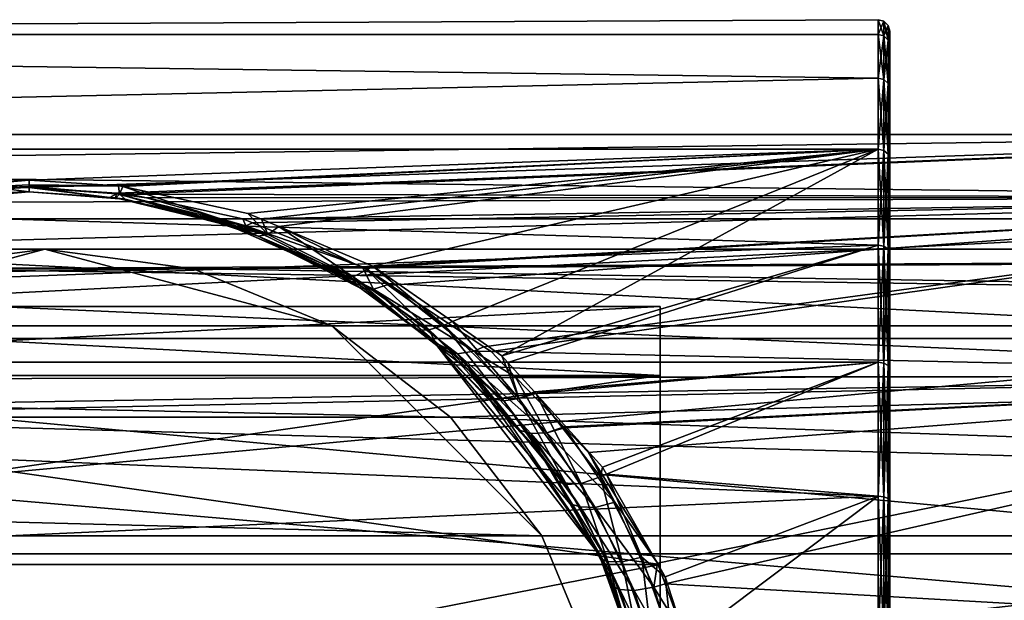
# Model space of a CAD drawing. Extents: x 0 to 200, y 18 to 95.
# Tile 182 of 256: x 108 to 125, y 51 to 61. Entities that reach past the tile are written whole.
import ezdxf

# ---------------------------------------------------------------- set-up
doc = ezdxf.new("R2010")
doc.units = 0

msp = doc.modelspace()

# ---------------------------------------------------------------- linework, layer by layer
for points in [[(66.999992, 60.969795, 273.671326), (122.799995, 61.227016, 271), (66.999992, 60.969795, 268.328674)], [(122.799995, 61.227016, 271), (122.799995, 60.969795, 268.328674), (66.999992, 60.969795, 268.328674)], [(122.799995, 60.969795, 273.671326), (122.799995, 61.227016, 271), (66.999992, 60.969795, 273.671326)], [(122.799995, 60.969795, 268.328674), (122.799995, 61.227016, 271), (122.899994, 60.943493, 268.333801)], [(122.799995, 61.227016, 271), (122.899994, 61.200222, 271), (122.899994, 60.943493, 268.333801)], [(122.899994, 61.200222, 271), (122.799995, 61.227016, 271), (122.799995, 60.969795, 273.671326)], [(122.899994, 61.200222, 271), (122.799995, 60.969795, 273.671326), (122.899994, 60.943493, 273.666229)], [(122.899994, 60.943493, 268.333801), (122.899994, 61.200222, 271), (122.973198, 60.871635, 268.347748)], [(122.899994, 61.200222, 271), (122.973198, 61.127014, 271), (122.973198, 60.871635, 268.347748)], [(122.973198, 61.127014, 271), (122.899994, 61.200222, 271), (122.899994, 60.943493, 273.666229)], [(122.973198, 61.127014, 271), (122.899994, 60.943493, 273.666229), (122.973198, 60.871635, 273.652252)], [(122.973198, 60.871635, 268.347748), (122.973198, 61.127014, 271), (122.999992, 60.773468, 268.366852)], [(122.973198, 61.127014, 271), (122.999992, 61.027016, 271), (122.999992, 60.773468, 268.366852)], [(122.999992, 61.027016, 271), (122.973198, 61.127014, 271), (122.973198, 60.871635, 273.652252)], [(66.999992, 60.969795, 268.328674), (122.799995, 60.207592, 265.755493), (66.999992, 58.968403, 263.375061)], [(122.799995, 60.207592, 276.244476), (66.999992, 60.969795, 273.671326), (66.999992, 58.968403, 278.624939)], [(66.999992, 60.969795, 268.328674), (122.799995, 60.969795, 268.328674), (122.799995, 60.207592, 265.755493)], [(122.799995, 60.969795, 273.671326), (66.999992, 60.969795, 273.671326), (122.799995, 60.207592, 276.244476)], [(122.799995, 60.207592, 265.755493), (122.799995, 60.969795, 268.328674), (122.899994, 60.182747, 265.765533)], [(122.799995, 60.969795, 268.328674), (122.899994, 60.943493, 268.333801), (122.899994, 60.182747, 265.765533)], [(122.899994, 60.943493, 273.666229), (122.799995, 60.969795, 273.671326), (122.799995, 60.207592, 276.244476)], [(122.899994, 60.943493, 273.666229), (122.799995, 60.207592, 276.244476), (122.899994, 60.182747, 276.234467)], [(122.899994, 60.182747, 265.765533), (122.899994, 60.943493, 268.333801), (122.973198, 60.114872, 265.792969)], [(122.899994, 60.943493, 268.333801), (122.973198, 60.871635, 268.347748), (122.973198, 60.114872, 265.792969)], [(122.973198, 60.871635, 273.652252), (122.899994, 60.943493, 273.666229), (122.899994, 60.182747, 276.234467)], [(122.999992, 61.027016, 271), (122.973198, 60.871635, 273.652252), (122.999992, 60.773468, 273.633148)], [(122.999992, 61.027016, 271), (122.999992, 60.773468, 273.633148), (122.999992, 60.773468, 268.366852)], [(122.973198, 60.871635, 273.652252), (122.899994, 60.182747, 276.234467), (122.973198, 60.114872, 276.207031)], [(122.973198, 60.114872, 265.792969), (122.973198, 60.871635, 268.347748), (122.999992, 60.022152, 265.830414)], [(122.973198, 60.871635, 268.347748), (122.999992, 60.773468, 268.366852), (122.999992, 60.022152, 265.830414)], [(122.999992, 60.773468, 273.633148), (122.973198, 60.871635, 273.652252), (122.973198, 60.114872, 276.207031)], [(122.999992, 60.773468, 273.633148), (122.973198, 60.114872, 276.207031), (122.999992, 60.022152, 276.169556)], [(122.999992, 60.773468, 268.366852), (122.999992, 60.022152, 276.169556), (122.999992, 60.022152, 265.830414)], [(122.999992, 60.773468, 268.366852), (122.999992, 60.773468, 273.633148), (122.999992, 60.022152, 276.169556)], [(122.799995, 60.207592, 265.755493), (122.799995, 58.968403, 263.375061), (66.999992, 58.968403, 263.375061)], [(122.799995, 58.968403, 278.624939), (122.799995, 60.207592, 276.244476), (66.999992, 58.968403, 278.624939)], [(122.799995, 58.968403, 263.375061), (122.799995, 60.207592, 265.755493), (122.899994, 58.94593, 263.389648)], [(122.799995, 60.207592, 265.755493), (122.899994, 60.182747, 265.765533), (122.899994, 58.94593, 263.389648)], [(122.899994, 60.182747, 276.234467), (122.799995, 60.207592, 276.244476), (122.799995, 58.968403, 278.624939)], [(122.899994, 60.182747, 276.234467), (122.799995, 58.968403, 278.624939), (122.899994, 58.94593, 278.610352)], [(122.899994, 58.94593, 263.389648), (122.899994, 60.182747, 265.765533), (122.973198, 58.884537, 263.429504)], [(122.899994, 60.182747, 265.765533), (122.973198, 60.114872, 265.792969), (122.973198, 58.884537, 263.429504)], [(122.973198, 60.114872, 276.207031), (122.899994, 60.182747, 276.234467), (122.899994, 58.94593, 278.610352)], [(122.973198, 60.114872, 276.207031), (122.899994, 58.94593, 278.610352), (122.973198, 58.884537, 278.570496)], [(122.973198, 58.884537, 263.429504), (122.973198, 60.114872, 265.792969), (122.999992, 58.800667, 263.483978)], [(122.973198, 60.114872, 265.792969), (122.999992, 60.022152, 265.830414), (122.999992, 58.800667, 263.483978)], [(122.999992, 60.022152, 276.169556), (122.973198, 60.114872, 276.207031), (122.973198, 58.884537, 278.570496)], [(122.999992, 60.022152, 276.169556), (122.973198, 58.884537, 278.570496), (122.999992, 58.800667, 278.516022)], [(122.999992, 60.022152, 265.830414), (122.999992, 33.680561, 273.633148), (122.999992, 33.427013, 271)], [(122.999992, 33.680561, 268.366852), (122.999992, 60.022152, 265.830414), (122.999992, 33.427013, 271)], [(122.999992, 34.431877, 265.830414), (122.999992, 60.022152, 265.830414), (122.999992, 33.680561, 268.366852)], [(122.999992, 60.022152, 265.830414), (122.999992, 34.431877, 276.169556), (122.999992, 33.680561, 273.633148)], [(122.999992, 35.653362, 263.483978), (122.999992, 60.022152, 265.830414), (122.999992, 34.431877, 265.830414)], [(122.999992, 60.022152, 265.830414), (122.999992, 35.653362, 278.516022), (122.999992, 34.431877, 276.169556)], [(122.999992, 37.300125, 261.413727), (122.999992, 60.022152, 265.830414), (122.999992, 35.653362, 263.483978)], [(122.999992, 60.022152, 265.830414), (122.999992, 37.300125, 280.586273), (122.999992, 35.653362, 278.516022)], [(122.999992, 39.311661, 259.695709), (122.999992, 60.022152, 265.830414), (122.999992, 37.300125, 261.413727)], [(122.999992, 60.022152, 265.830414), (122.999992, 39.311661, 282.304291), (122.999992, 37.300125, 280.586273)], [(122.999992, 41.614052, 258.393066), (122.999992, 60.022152, 265.830414), (122.999992, 39.311661, 259.695709)], [(122.999992, 60.022152, 265.830414), (122.999992, 41.614052, 283.606934), (122.999992, 39.311661, 282.304291)], [(122.999992, 58.800667, 263.483978), (122.999992, 60.022152, 265.830414), (122.999992, 41.614052, 258.393066)], [(122.999992, 60.022152, 265.830414), (122.999992, 44.122692, 284.44632), (122.999992, 41.614052, 283.606934)], [(122.999992, 60.022152, 265.830414), (122.999992, 47.227016, 284.800018), (122.999992, 44.122692, 284.44632)], [(122.999992, 60.022152, 265.830414), (122.999992, 50.331341, 284.44632), (122.999992, 47.227016, 284.800018)], [(122.999992, 60.022152, 265.830414), (122.999992, 52.839981, 283.606934), (122.999992, 50.331341, 284.44632)], [(122.999992, 60.022152, 265.830414), (122.999992, 55.142368, 282.304291), (122.999992, 52.839981, 283.606934)], [(122.999992, 60.022152, 265.830414), (122.999992, 57.153904, 280.586273), (122.999992, 55.142368, 282.304291)], [(122.999992, 60.022152, 265.830414), (122.999992, 58.800667, 278.516022), (122.999992, 57.153904, 280.586273)], [(122.999992, 60.022152, 265.830414), (122.999992, 60.022152, 276.169556), (122.999992, 58.800667, 278.516022)], [(91.199997, 58.639694, 42.291798), (135, 59.227016, 46), (135, 58.124733, 40.976082)], [(107.999992, 58.304005, 50.61541), (91.199997, 59.227016, 46), (107.674332, 58.299755, 50.625416)], [(135, 59.227016, 46), (91.199997, 59.227016, 46), (107.999992, 58.304005, 50.61541)], [(91.199997, 59.227016, 46), (135, 59.227016, 46), (91.199997, 58.639694, 42.291798)], [(135, 59.227016, 46), (107.999992, 58.304005, 50.61541), (109.53643, 58.200127, 50.856091)], [(135, 59.227016, 46), (109.53643, 58.200127, 50.856091), (109.746521, 58.185925, 50.889004)], [(135, 59.227016, 46), (109.746521, 58.185925, 50.889004), (135, 58.124733, 51.023918)], [(122.799995, 57.297775, 280.72522), (66.999992, 58.968403, 278.624939), (66.999992, 55.257084, 282.468109)], [(122.799995, 58.968403, 278.624939), (66.999992, 58.968403, 278.624939), (122.799995, 57.297775, 280.72522)], [(66.999992, 58.968403, 263.375061), (107.999992, 58.427071, 262.599945), (105.843964, 58.244606, 262.362122)], [(66.999992, 58.968403, 263.375061), (122.799995, 58.968403, 263.375061), (107.999992, 58.427071, 262.599945)], [(107.999992, 58.427071, 262.599945), (122.799995, 58.968403, 263.375061), (109.561218, 58.332062, 262.474854)], [(109.561218, 58.332062, 262.474854), (122.799995, 58.968403, 263.375061), (109.635513, 58.316048, 262.455139)], [(109.635513, 58.316048, 262.455139), (122.799995, 58.968403, 263.375061), (111.813507, 57.846577, 261.877228)], [(111.813507, 57.846577, 261.877228), (122.799995, 58.968403, 263.375061), (112.051071, 57.746796, 261.771667)], [(112.051071, 57.746796, 261.771667), (122.799995, 58.968403, 263.375061), (112.351295, 57.620693, 261.638275)], [(112.351295, 57.620693, 261.638275), (122.799995, 58.968403, 263.375061), (113.990532, 56.932175, 260.909912)], [(113.990532, 56.932175, 260.909912), (122.799995, 58.968403, 263.375061), (115.381706, 55.965523, 260.106812)], [(115.381706, 55.965523, 260.106812), (122.799995, 58.968403, 263.375061), (116.242126, 55.367668, 259.610107)], [(122.799995, 58.968403, 263.375061), (122.799995, 57.297775, 261.27478), (116.242126, 55.367668, 259.610107)], [(122.799995, 57.297775, 261.27478), (122.799995, 58.968403, 263.375061), (122.899994, 57.2785, 261.293396)], [(122.799995, 58.968403, 263.375061), (122.899994, 58.94593, 263.389648), (122.899994, 57.2785, 261.293396)], [(122.899994, 58.94593, 278.610352), (122.799995, 58.968403, 278.624939), (122.799995, 57.297775, 280.72522)], [(122.899994, 58.94593, 278.610352), (122.799995, 57.297775, 280.72522), (122.899994, 57.2785, 280.706604)], [(122.899994, 57.2785, 261.293396), (122.899994, 58.94593, 263.389648), (122.973198, 57.225838, 261.344238)], [(122.899994, 58.94593, 263.389648), (122.973198, 58.884537, 263.429504), (122.973198, 57.225838, 261.344238)], [(122.973198, 58.884537, 278.570496), (122.899994, 58.94593, 278.610352), (122.899994, 57.2785, 280.706604)], [(122.973198, 58.884537, 278.570496), (122.899994, 57.2785, 280.706604), (122.973198, 57.225838, 280.655762)], [(122.973198, 57.225838, 261.344238), (122.973198, 58.884537, 263.429504), (122.999992, 57.153904, 261.413727)], [(122.973198, 58.884537, 263.429504), (122.999992, 58.800667, 263.483978), (122.999992, 57.153904, 261.413727)], [(122.999992, 58.800667, 278.516022), (122.973198, 58.884537, 278.570496), (122.973198, 57.225838, 280.655762)], [(122.999992, 58.800667, 278.516022), (122.973198, 57.225838, 280.655762), (122.999992, 57.153904, 280.586273)], [(122.999992, 57.153904, 261.413727), (122.999992, 58.800667, 263.483978), (122.999992, 41.614052, 258.393066)], [(91.199997, 58.639694, 42.291798), (135, 58.124733, 40.976082), (91.199997, 58.001339, 41.038956)], [(107.999992, 58.427071, 262.599945), (107.999985, 58.346786, 262.474487), (105.843964, 58.244606, 262.362122)], [(107.999985, 58.346786, 262.474487), (107.999992, 58.427071, 262.599945), (109.561218, 58.332062, 262.474854)], [(105.843964, 58.244606, 262.362122), (107.999985, 58.317329, 262.357819), (105.691353, 58.052319, 262.035767)], [(107.999985, 58.317329, 262.357819), (107.999992, 58.226971, 262), (105.691353, 58.052319, 262.035767)], [(107.999992, 58.226971, 262), (106.101982, 58.062, 261.765015), (105.691353, 58.052319, 262.035767)], [(107.999985, 58.346786, 262.474487), (107.999985, 58.317329, 262.357819), (105.843964, 58.244606, 262.362122)], [(107.999992, 58.226971, 262), (106.789673, 58.160225, 51.261845), (106.101982, 58.062, 261.765015)], [(107.999992, 58.226971, 262), (107.591011, 58.213669, 51.034412), (106.789673, 58.160225, 51.261845)], [(107.999992, 58.299553, 50.637638), (107.674332, 58.299755, 50.625416), (107.55481, 58.286476, 50.658188)], [(107.999992, 58.299553, 50.637638), (107.55481, 58.286476, 50.658188), (107.999992, 58.226971, 51)], [(107.999992, 58.226971, 51), (107.55481, 58.286476, 50.658188), (107.591011, 58.213669, 51.034412)], [(107.999992, 58.226971, 262), (107.999992, 58.226971, 51), (107.591011, 58.213669, 51.034412)], [(107.999992, 58.304005, 50.61541), (107.674332, 58.299755, 50.625416), (107.999992, 58.299553, 50.637638)], [(107.999985, 58.346786, 262.474487), (109.561218, 58.332062, 262.474854), (107.999985, 58.317329, 262.357819)], [(107.999985, 58.317329, 262.357819), (109.561218, 58.332062, 262.474854), (109.574547, 58.183125, 262.210114)], [(107.999985, 58.317329, 262.357819), (109.574547, 58.183125, 262.210114), (109.499603, 58.112057, 261.835602)], [(107.999992, 58.226971, 262), (107.999985, 58.317329, 262.357819), (109.499603, 58.112057, 261.835602)], [(107.999992, 58.304005, 50.61541), (107.999992, 58.299553, 50.637638), (109.53643, 58.200127, 50.856091)], [(107.999992, 58.299553, 50.637638), (107.999992, 58.226971, 51), (109.409843, 58.130035, 51.245926)], [(109.522293, 58.190731, 50.883038), (107.999992, 58.299553, 50.637638), (109.409843, 58.130035, 51.245926)], [(109.53643, 58.200127, 50.856091), (107.999992, 58.299553, 50.637638), (109.522293, 58.190731, 50.883038)], [(109.409843, 58.130035, 51.245926), (107.999992, 58.226971, 262), (109.499603, 58.112057, 261.835602)], [(107.999992, 58.226971, 51), (107.999992, 58.226971, 262), (109.409843, 58.130035, 51.245926)], [(109.522293, 58.190731, 50.883038), (109.409843, 58.130035, 51.245926), (109.5056, 58.123455, 51.26263)], [(109.499603, 58.112057, 261.835602), (109.574547, 58.183125, 262.210114), (109.676674, 58.098488, 261.816223)], [(109.522293, 58.190731, 50.883038), (109.5056, 58.123455, 51.26263), (111.777115, 57.632725, 52.031296)], [(109.53643, 58.200127, 50.856091), (109.522293, 58.190731, 50.883038), (109.746521, 58.185925, 50.889004)], [(110.04966, 58.120186, 51.021709), (109.522293, 58.190731, 50.883038), (111.777115, 57.632725, 52.031296)], [(109.746521, 58.185925, 50.889004), (109.522293, 58.190731, 50.883038), (110.04966, 58.120186, 51.021709)], [(109.561218, 58.332062, 262.474854), (109.635513, 58.316048, 262.455139), (109.574547, 58.183125, 262.210114)], [(109.574547, 58.183125, 262.210114), (109.635513, 58.316048, 262.455139), (112.163857, 57.483486, 261.329712)], [(110.973518, 57.765659, 261.376007), (109.574547, 58.183125, 262.210114), (112.163857, 57.483486, 261.329712)], [(109.676674, 58.098488, 261.816223), (109.574547, 58.183125, 262.210114), (110.973518, 57.765659, 261.376007)], [(109.635513, 58.316048, 262.455139), (111.813507, 57.846577, 261.877228), (112.163857, 57.483486, 261.329712)], [(135, 58.124733, 51.023918), (109.746521, 58.185925, 50.889004), (110.04966, 58.120186, 51.021709)], [(91.199997, 56.935223, 38.946575), (135, 58.124733, 40.976082), (135, 55.020393, 36.87513)], [(91.199997, 58.001339, 41.038956), (135, 58.124733, 40.976082), (91.199997, 56.935223, 38.946575)], [(109.409843, 58.130035, 51.245926), (109.499603, 58.112057, 261.835602), (109.676674, 58.098488, 261.816223)], [(109.5056, 58.123455, 51.26263), (109.409843, 58.130035, 51.245926), (109.676674, 58.098488, 261.816223)], [(109.5056, 58.123455, 51.26263), (110.981079, 57.792336, 52.000652), (111.777115, 57.632725, 52.031296)], [(109.5056, 58.123455, 51.26263), (109.676674, 58.098488, 261.816223), (110.973518, 57.765659, 261.376007)], [(110.981079, 57.792336, 52.000652), (109.5056, 58.123455, 51.26263), (110.973518, 57.765659, 261.376007)], [(135, 58.124733, 51.023918), (110.04966, 58.120186, 51.021709), (111.725029, 57.756882, 51.755165)], [(111.725029, 57.756882, 51.755165), (110.04966, 58.120186, 51.021709), (111.777115, 57.632725, 52.031296)], [(135, 58.124733, 51.023918), (111.725029, 57.756882, 51.755165), (111.89756, 57.687206, 51.864651)], [(135, 58.124733, 51.023918), (111.89756, 57.687206, 51.864651), (113.804962, 56.916939, 53.075073)], [(135, 58.124733, 51.023918), (113.804962, 56.916939, 53.075073), (113.846367, 56.900219, 53.101349)], [(135, 58.124733, 51.023918), (113.846367, 56.900219, 53.101349), (114.297981, 56.601299, 53.438663)], [(135, 58.124733, 51.023918), (114.297981, 56.601299, 53.438663), (115.928169, 55.522312, 54.656258)], [(135, 58.124733, 51.023918), (115.928169, 55.522312, 54.656258), (116.052238, 55.440189, 54.748928)], [(135, 58.124733, 51.023918), (116.052238, 55.440189, 54.748928), (135, 55.020393, 55.12487)], [(111.813507, 57.846577, 261.877228), (112.051071, 57.746796, 261.771667), (112.163857, 57.483486, 261.329712)], [(133, 55.670795, 39.266312), (92.199997, 57.756237, 43.596775), (92.199997, 55.670795, 39.266312)], [(133, 57.756237, 43.596775), (92.199997, 57.756237, 43.596775), (133, 55.670795, 39.266312)], [(133, 57.756237, 48.403225), (133, 55.670795, 52.733688), (92.199997, 55.670795, 52.733688)], [(92.199997, 57.756237, 48.403225), (133, 57.756237, 48.403225), (92.199997, 55.670795, 52.733688)], [(133, 57.756237, 43.596775), (92.199997, 57.756237, 48.403225), (92.199997, 57.756237, 43.596775)], [(133, 57.756237, 48.403225), (92.199997, 57.756237, 48.403225), (133, 57.756237, 43.596775)], [(110.981079, 57.792336, 52.000652), (110.973518, 57.765659, 261.376007), (111.766907, 57.562038, 261.106689)], [(111.766907, 57.562038, 261.106689), (110.973518, 57.765659, 261.376007), (112.163857, 57.483486, 261.329712)], [(111.29538, 57.721802, 52.157864), (110.981079, 57.792336, 52.000652), (111.996094, 57.450909, 260.981964)], [(110.981079, 57.792336, 52.000652), (111.766907, 57.562038, 261.106689), (111.996094, 57.450909, 260.981964)], [(110.981079, 57.792336, 52.000652), (111.29538, 57.721802, 52.157864), (111.777115, 57.632725, 52.031296)], [(111.562996, 57.605293, 52.357716), (111.29538, 57.721802, 52.157864), (111.996094, 57.450909, 260.981964)], [(111.777115, 57.632725, 52.031296), (111.29538, 57.721802, 52.157864), (111.562996, 57.605293, 52.357716)], [(111.89756, 57.687206, 51.864651), (111.725029, 57.756882, 51.755165), (111.777115, 57.632725, 52.031296)], [(111.89756, 57.687206, 51.864651), (111.777115, 57.632725, 52.031296), (113.804962, 56.916939, 53.075073)], [(112.051071, 57.746796, 261.771667), (112.351295, 57.620693, 261.638275), (112.163857, 57.483486, 261.329712)], [(111.777115, 57.632725, 52.031296), (111.562996, 57.605293, 52.357716), (114.00354, 56.528042, 53.758408)], [(111.562996, 57.605293, 52.357716), (113.436882, 56.789478, 53.757118), (114.00354, 56.528042, 53.758408)], [(111.562996, 57.605293, 52.357716), (111.996094, 57.450909, 260.981964), (113.436882, 56.789478, 53.757118)], [(111.766907, 57.562038, 261.106689), (112.163857, 57.483486, 261.329712), (111.996094, 57.450909, 260.981964)], [(113.804962, 56.916939, 53.075073), (111.777115, 57.632725, 52.031296), (114.00354, 56.528042, 53.758408)], [(112.163857, 57.483486, 261.329712), (112.351295, 57.620693, 261.638275), (113.649376, 56.746529, 260.524048)], [(112.351295, 57.620693, 261.638275), (113.889977, 56.867146, 260.83371), (113.649376, 56.746529, 260.524048)], [(112.351295, 57.620693, 261.638275), (113.990532, 56.932175, 260.909912), (113.889977, 56.867146, 260.83371)], [(111.996094, 57.450909, 260.981964), (112.163857, 57.483486, 261.329712), (113.649376, 56.746529, 260.524048)], [(113.436882, 56.789478, 53.757118), (111.996094, 57.450909, 260.981964), (113.776459, 56.544708, 54.057476)], [(111.996094, 57.450909, 260.981964), (113.460709, 56.740742, 260.184845), (113.776459, 56.544708, 54.057476)], [(111.996094, 57.450909, 260.981964), (113.649376, 56.746529, 260.524048), (113.460709, 56.740742, 260.184845)], [(110.863342, 56.886276, 275.501373), (44.499992, 57.227016, 272.913177), (41.911797, 56.886276, 275.501373)], [(44.499992, 57.227016, 272.913177), (108.275154, 57.227016, 272.913177), (47.088192, 56.886276, 270.324982)], [(108.275154, 57.227016, 272.913177), (44.499992, 57.227016, 272.913177), (110.863342, 56.886276, 275.501373)], [(108.275154, 57.227016, 272.913177), (105.686966, 56.886276, 270.324982), (47.088192, 56.886276, 270.324982)], [(122.799995, 55.257084, 282.468109), (122.799995, 57.297775, 280.72522), (66.999992, 55.257084, 282.468109)], [(108.275154, 57.227016, 46), (105.686966, 56.886276, 43.411808), (103.275146, 55.887272, 267.913177)], [(105.686966, 56.886276, 270.324982), (108.275154, 57.227016, 46), (103.275146, 55.887272, 267.913177)], [(105.686966, 56.886276, 43.411808), (174.799988, 57.227016, 46), (174.799988, 55.887272, 41)], [(108.275154, 57.227016, 46), (174.799988, 57.227016, 46), (105.686966, 56.886276, 43.411808)], [(108.275154, 57.227016, 272.913177), (108.275154, 57.227016, 46), (105.686966, 56.886276, 270.324982)], [(110.863342, 56.886276, 48.588192), (108.275154, 57.227016, 272.913177), (113.275154, 55.887272, 51)], [(108.275154, 57.227016, 272.913177), (110.863342, 56.886276, 275.501373), (113.275154, 55.887272, 51)], [(174.799988, 57.227016, 46), (108.275154, 57.227016, 46), (110.863342, 56.886276, 48.588192)], [(108.275154, 57.227016, 46), (108.275154, 57.227016, 272.913177), (110.863342, 56.886276, 48.588192)], [(174.799988, 57.227016, 46), (110.863342, 56.886276, 48.588192), (174.799988, 55.887272, 51)], [(116.242126, 55.367668, 259.610107), (122.799995, 57.297775, 261.27478), (116.346786, 55.25172, 259.540649)], [(122.799995, 57.297775, 261.27478), (122.799995, 55.257084, 259.53186), (116.346786, 55.25172, 259.540649)], [(122.799995, 55.257084, 259.53186), (122.799995, 57.297775, 261.27478), (122.899994, 55.241714, 259.553802)], [(122.799995, 57.297775, 261.27478), (122.899994, 57.2785, 261.293396), (122.899994, 55.241714, 259.553802)], [(122.899994, 57.2785, 280.706604), (122.799995, 57.297775, 280.72522), (122.799995, 55.257084, 282.468109)], [(122.899994, 57.2785, 280.706604), (122.799995, 55.257084, 282.468109), (122.899994, 55.241714, 282.446198)], [(122.899994, 55.241714, 259.553802), (122.899994, 57.2785, 261.293396), (122.973198, 55.199726, 259.6138)], [(122.899994, 57.2785, 261.293396), (122.973198, 57.225838, 261.344238), (122.973198, 55.199726, 259.6138)], [(122.973198, 57.225838, 280.655762), (122.899994, 57.2785, 280.706604), (122.899994, 55.241714, 282.446198)], [(122.973198, 57.225838, 280.655762), (122.899994, 55.241714, 282.446198), (122.973198, 55.199726, 282.3862)], [(122.973198, 55.199726, 259.6138), (122.973198, 57.225838, 261.344238), (122.999992, 55.142368, 259.695709)], [(122.973198, 57.225838, 261.344238), (122.999992, 57.153904, 261.413727), (122.999992, 55.142368, 259.695709)], [(122.999992, 57.153904, 280.586273), (122.973198, 57.225838, 280.655762), (122.973198, 55.199726, 282.3862)], [(122.999992, 57.153904, 280.586273), (122.973198, 55.199726, 282.3862), (122.999992, 55.142368, 282.304291)], [(122.999992, 55.142368, 259.695709), (122.999992, 57.153904, 261.413727), (122.999992, 41.614052, 258.393066)], [(113.275154, 55.887272, 277.913177), (110.863342, 56.886276, 275.501373), (39.5, 55.887272, 277.913177)], [(110.863342, 56.886276, 275.501373), (41.911797, 56.886276, 275.501373), (39.5, 55.887272, 277.913177)], [(91.199997, 56.935223, 38.946575), (135, 55.020393, 36.87513), (91.199997, 54.942081, 36.953438)], [(105.686966, 56.886276, 43.411808), (174.799988, 55.887272, 41), (103.275146, 55.887272, 41)], [(174.799988, 55.887272, 51), (110.863342, 56.886276, 48.588192), (113.275154, 55.887272, 51)], [(110.863342, 56.886276, 275.501373), (113.275154, 55.887272, 277.913177), (113.275154, 55.887272, 51)], [(113.649376, 56.746529, 260.524048), (113.889977, 56.867146, 260.83371), (114.976593, 55.821487, 259.657654)], [(114.283707, 56.618404, 53.472641), (113.804962, 56.916939, 53.075073), (114.00354, 56.528042, 53.758408)], [(113.846367, 56.900219, 53.101349), (113.804962, 56.916939, 53.075073), (114.283707, 56.618404, 53.472641)], [(113.846367, 56.900219, 53.101349), (114.283707, 56.618404, 53.472641), (114.297981, 56.601299, 53.438663)], [(113.889977, 56.867146, 260.83371), (113.990532, 56.932175, 260.909912), (115.236115, 55.90276, 259.964844)], [(113.889977, 56.867146, 260.83371), (115.236115, 55.90276, 259.964844), (114.976593, 55.821487, 259.657654)], [(113.990532, 56.932175, 260.909912), (115.381706, 55.965523, 260.106812), (115.236115, 55.90276, 259.964844)], [(113.436882, 56.789478, 53.757118), (113.776459, 56.544708, 54.057476), (114.00354, 56.528042, 53.758408)], [(113.460709, 56.740742, 260.184845), (113.649376, 56.746529, 260.524048), (113.781212, 56.585335, 260.010406)], [(113.460709, 56.740742, 260.184845), (113.781212, 56.585335, 260.010406), (113.776459, 56.544708, 54.057476)], [(113.649376, 56.746529, 260.524048), (114.976593, 55.821487, 259.657654), (114.766342, 55.816494, 259.332825)], [(113.781212, 56.585335, 260.010406), (113.649376, 56.746529, 260.524048), (114.766342, 55.816494, 259.332825)], [(113.776459, 56.544708, 54.057476), (113.781212, 56.585335, 260.010406), (114.766342, 55.816494, 259.332825)], [(113.776459, 56.544708, 54.057476), (114.766342, 55.816494, 259.332825), (115.12838, 55.570248, 55.253258)], [(114.00354, 56.528042, 53.758408), (113.776459, 56.544708, 54.057476), (115.12838, 55.570248, 55.253258)], [(114.283707, 56.618404, 53.472641), (114.00354, 56.528042, 53.758408), (115.752388, 55.447334, 54.782566)], [(114.00354, 56.528042, 53.758408), (115.12838, 55.570248, 55.253258), (115.465927, 55.400696, 55.072544)], [(115.752388, 55.447334, 54.782566), (114.00354, 56.528042, 53.758408), (115.465927, 55.400696, 55.072544)], [(114.297981, 56.601299, 53.438663), (114.283707, 56.618404, 53.472641), (115.752388, 55.447334, 54.782566)], [(115.928169, 55.522312, 54.656258), (114.297981, 56.601299, 53.438663), (115.752388, 55.447334, 54.782566)], [(118.999992, 55.021244, 266.5), (95.999992, 56.227016, 271), (95.999992, 55.021244, 266.5)], [(118.999992, 56.227016, 271), (95.999992, 56.227016, 271), (118.999992, 55.021244, 266.5)], [(118.999992, 56.227016, 271), (118.999992, 55.021244, 275.5), (95.999992, 55.021244, 275.5)], [(95.999992, 56.227016, 271), (118.999992, 56.227016, 271), (95.999992, 55.021244, 275.5)], [(118.999992, 56.227016, 271), (118.999992, 51.727016, 263.20578), (118.999992, 47.227016, 262)], [(118.999992, 55.021244, 275.5), (118.999992, 56.227016, 271), (118.999992, 47.227016, 262)], [(118.999992, 56.227016, 271), (118.999992, 55.021244, 266.5), (118.999992, 51.727016, 263.20578)], [(115.236115, 55.90276, 259.964844), (115.381706, 55.965523, 260.106812), (116.537399, 54.62524, 259.013306)], [(115.381706, 55.965523, 260.106812), (116.242126, 55.367668, 259.610107), (116.537399, 54.62524, 259.013306)], [(115.346222, 54.298084, 279.984253), (39.5, 55.887272, 277.913177), (37.428932, 54.298084, 279.984253)], [(113.275154, 55.887272, 277.913177), (39.5, 55.887272, 277.913177), (115.346222, 54.298084, 279.984253)], [(101.204079, 54.298084, 38.928932), (174.799988, 55.887272, 41), (174.799988, 52.227016, 37.339745)], [(103.275146, 55.887272, 41), (174.799988, 55.887272, 41), (101.204079, 54.298084, 38.928932)], [(115.346222, 54.298084, 53.071068), (113.275154, 55.887272, 277.913177), (116.93541, 52.227016, 54.660255)], [(113.275154, 55.887272, 277.913177), (115.346222, 54.298084, 279.984253), (116.93541, 52.227016, 54.660255)], [(174.799988, 55.887272, 51), (113.275154, 55.887272, 51), (115.346222, 54.298084, 53.071068)], [(113.275154, 55.887272, 51), (113.275154, 55.887272, 277.913177), (115.346222, 54.298084, 53.071068)], [(114.766342, 55.816494, 259.332825), (114.976593, 55.821487, 259.657654), (115.110146, 55.548176, 259.096375)], [(115.12838, 55.570248, 55.253258), (114.766342, 55.816494, 259.332825), (115.110146, 55.548176, 259.096375)], [(114.976593, 55.821487, 259.657654), (115.236115, 55.90276, 259.964844), (116.272629, 54.582203, 258.702881)], [(115.67337, 55.108612, 258.708954), (114.976593, 55.821487, 259.657654), (116.272629, 54.582203, 258.702881)], [(115.110146, 55.548176, 259.096375), (114.976593, 55.821487, 259.657654), (115.67337, 55.108612, 258.708954)], [(115.236115, 55.90276, 259.964844), (116.537399, 54.62524, 259.013306), (116.272629, 54.582203, 258.702881)], [(174.799988, 55.887272, 51), (115.346222, 54.298084, 53.071068), (174.799988, 52.227016, 54.660255)], [(133, 51.91296, 36.269535), (92.199997, 55.670795, 39.266312), (92.199997, 51.91296, 36.269535)], [(133, 55.670795, 39.266312), (92.199997, 55.670795, 39.266312), (133, 51.91296, 36.269535)], [(133, 55.670795, 52.733688), (133, 51.91296, 55.730465), (92.199997, 51.91296, 55.730465)], [(92.199997, 55.670795, 52.733688), (133, 55.670795, 52.733688), (92.199997, 51.91296, 55.730465)], [(115.12838, 55.570248, 55.253258), (115.110146, 55.548176, 259.096375), (115.352776, 55.408512, 55.451729)], [(115.110146, 55.548176, 259.096375), (115.67337, 55.108612, 258.708954), (117.989441, 51.832466, 57.98978)], [(117.430435, 52.788124, 57.441193), (115.110146, 55.548176, 259.096375), (117.989441, 51.832466, 57.98978)], [(116.909935, 53.677826, 56.930401), (115.110146, 55.548176, 259.096375), (117.430435, 52.788124, 57.441193)], [(116.559601, 54.0672, 56.597725), (115.110146, 55.548176, 259.096375), (116.909935, 53.677826, 56.930401)], [(115.352776, 55.408512, 55.451729), (115.110146, 55.548176, 259.096375), (116.559601, 54.0672, 56.597725)], [(115.12838, 55.570248, 55.253258), (115.352776, 55.408512, 55.451729), (115.465927, 55.400696, 55.072544)], [(115.752388, 55.447334, 54.782566), (115.465927, 55.400696, 55.072544), (117.026512, 54.021721, 55.996838)], [(115.928169, 55.522312, 54.656258), (115.752388, 55.447334, 54.782566), (116.052238, 55.440189, 54.748928)], [(116.481384, 54.996181, 55.09409), (115.752388, 55.447334, 54.782566), (117.026512, 54.021721, 55.996838)], [(116.052238, 55.440189, 54.748928), (115.752388, 55.447334, 54.782566), (116.481384, 54.996181, 55.09409)], [(135, 55.020393, 55.12487), (116.052238, 55.440189, 54.748928), (116.481384, 54.996181, 55.09409)], [(115.465927, 55.400696, 55.072544), (115.352776, 55.408512, 55.451729), (116.559601, 54.0672, 56.597725)], [(115.465927, 55.400696, 55.072544), (116.559601, 54.0672, 56.597725), (116.74765, 54.010845, 56.297569)], [(117.026512, 54.021721, 55.996838), (115.465927, 55.400696, 55.072544), (116.74765, 54.010845, 56.297569)], [(116.242126, 55.367668, 259.610107), (116.346786, 55.25172, 259.540649), (116.537399, 54.62524, 259.013306)], [(122.799995, 52.921329, 283.789642), (66.999992, 55.257084, 282.468109), (66.999992, 50.376331, 284.641174)], [(122.799995, 55.257084, 282.468109), (66.999992, 55.257084, 282.468109), (122.799995, 52.921329, 283.789642)], [(115.67337, 55.108612, 258.708954), (116.086449, 54.616077, 258.388), (117.989441, 51.832466, 57.98978)], [(116.086449, 54.616077, 258.388), (115.67337, 55.108612, 258.708954), (116.272629, 54.582203, 258.702881)], [(116.346786, 55.25172, 259.540649), (122.799995, 55.257084, 259.53186), (116.811584, 54.736813, 259.232208)], [(116.346786, 55.25172, 259.540649), (116.811584, 54.736813, 259.232208), (116.537399, 54.62524, 259.013306)], [(116.811584, 54.736813, 259.232208), (122.799995, 55.257084, 259.53186), (116.835167, 54.710682, 259.216553)], [(116.835167, 54.710682, 259.216553), (122.799995, 55.257084, 259.53186), (117.992943, 53.428055, 258.448212)], [(117.992943, 53.428055, 258.448212), (122.799995, 55.257084, 259.53186), (118.063919, 53.303844, 258.397888)], [(118.063919, 53.303844, 258.397888), (122.799995, 55.257084, 259.53186), (122.799995, 52.921329, 258.210358)], [(122.799995, 52.921329, 258.210358), (122.799995, 55.257084, 259.53186), (122.899994, 52.910431, 258.234833)], [(122.799995, 55.257084, 259.53186), (122.899994, 55.241714, 259.553802), (122.899994, 52.910431, 258.234833)], [(122.899994, 55.241714, 282.446198), (122.799995, 55.257084, 282.468109), (122.799995, 52.921329, 283.789642)], [(122.899994, 55.241714, 282.446198), (122.799995, 52.921329, 283.789642), (122.899994, 52.910431, 283.765167)], [(122.899994, 52.910431, 258.234833), (122.899994, 55.241714, 259.553802), (122.973198, 52.880653, 258.301727)], [(122.899994, 55.241714, 259.553802), (122.973198, 55.199726, 259.6138), (122.973198, 52.880653, 258.301727)], [(122.973198, 55.199726, 282.3862), (122.899994, 55.241714, 282.446198), (122.899994, 52.910431, 283.765167)], [(122.973198, 55.199726, 282.3862), (122.899994, 52.910431, 283.765167), (122.973198, 52.880653, 283.698273)], [(122.973198, 52.880653, 258.301727), (122.973198, 55.199726, 259.6138), (122.999992, 52.839981, 258.393066)], [(122.973198, 55.199726, 259.6138), (122.999992, 55.142368, 259.695709), (122.999992, 52.839981, 258.393066)], [(122.999992, 55.142368, 282.304291), (122.973198, 55.199726, 282.3862), (122.973198, 52.880653, 283.698273)], [(122.999992, 55.142368, 282.304291), (122.973198, 52.880653, 283.698273), (122.999992, 52.839981, 283.606934)], [(122.999992, 52.839981, 258.393066), (122.999992, 55.142368, 259.695709), (122.999992, 41.614052, 258.393066)], [(91.199997, 54.280437, 36.291798), (135, 55.020393, 36.87513), (135, 50.484303, 34.450539)], [(91.199997, 54.942081, 36.953438), (135, 55.020393, 36.87513), (91.199997, 54.280437, 36.291798)], [(118.999992, 51.727016, 263.20578), (95.999992, 55.021244, 266.5), (95.999992, 51.727016, 263.20578)], [(118.999992, 55.021244, 266.5), (95.999992, 55.021244, 266.5), (118.999992, 51.727016, 263.20578)], [(118.999992, 55.021244, 275.5), (118.999992, 51.727016, 278.79422), (95.999992, 51.727016, 278.79422)], [(95.999992, 55.021244, 275.5), (118.999992, 55.021244, 275.5), (95.999992, 51.727016, 278.79422)], [(135, 55.020393, 55.12487), (116.481384, 54.996181, 55.09409), (117.321732, 54.12674, 55.769978)], [(117.321732, 54.12674, 55.769978), (116.481384, 54.996181, 55.09409), (117.026512, 54.021721, 55.996838)], [(135, 55.020393, 55.12487), (117.321732, 54.12674, 55.769978), (117.336151, 54.111816, 55.781578)], [(135, 55.020393, 55.12487), (117.336151, 54.111816, 55.781578), (117.75351, 53.680012, 56.117256)], [(135, 55.020393, 55.12487), (117.75351, 53.680012, 56.117256), (118.953331, 51.751373, 57.114414)], [(135, 55.020393, 55.12487), (118.953331, 51.751373, 57.114414), (119.086433, 51.389229, 57.22683)], [(118.999992, 51.727016, 278.79422), (118.999992, 55.021244, 275.5), (118.999992, 47.227016, 262)], [(135, 55.020393, 55.12487), (119.086433, 51.389229, 57.22683), (135, 50.484303, 57.549461)], [(116.086449, 54.616077, 258.388), (117.097221, 53.4109, 257.602661), (117.989441, 51.832466, 57.98978)], [(116.086449, 54.616077, 258.388), (116.272629, 54.582203, 258.702881), (117.097221, 53.4109, 257.602661)], [(116.272629, 54.582203, 258.702881), (116.537399, 54.62524, 259.013306), (117.366402, 53.126171, 257.828156)], [(117.097221, 53.4109, 257.602661), (116.272629, 54.582203, 258.702881), (117.366402, 53.126171, 257.828156)], [(116.811584, 54.736813, 259.232208), (116.835167, 54.710682, 259.216553), (116.537399, 54.62524, 259.013306)], [(116.537399, 54.62524, 259.013306), (116.835167, 54.710682, 259.216553), (117.624886, 53.139832, 258.146454)], [(116.537399, 54.62524, 259.013306), (117.624886, 53.139832, 258.146454), (117.366402, 53.126171, 257.828156)], [(116.835167, 54.710682, 259.216553), (117.959007, 53.25568, 258.354462), (117.624886, 53.139832, 258.146454)], [(116.835167, 54.710682, 259.216553), (117.992943, 53.428055, 258.448212), (117.959007, 53.25568, 258.354462)], [(116.93541, 52.227016, 281.573425), (37.428932, 54.298084, 279.984253), (35.839737, 52.227016, 281.573425)], [(115.346222, 54.298084, 279.984253), (37.428932, 54.298084, 279.984253), (116.93541, 52.227016, 281.573425)], [(91.199997, 50.935219, 34.587322), (91.199997, 54.280437, 36.291798), (135, 50.484303, 34.450539)], [(101.204079, 54.298084, 38.928932), (174.799988, 52.227016, 37.339745), (99.614899, 52.227016, 37.339745)], [(174.799988, 52.227016, 54.660255), (115.346222, 54.298084, 53.071068), (116.93541, 52.227016, 54.660255)], [(115.346222, 54.298084, 279.984253), (116.93541, 52.227016, 281.573425), (116.93541, 52.227016, 54.660255)], [(116.74765, 54.010845, 56.297569), (116.559601, 54.0672, 56.597725), (116.909935, 53.677826, 56.930401)], [(117.336151, 54.111816, 55.781578), (117.321732, 54.12674, 55.769978), (117.026512, 54.021721, 55.996838)], [(117.336151, 54.111816, 55.781578), (117.026512, 54.021721, 55.996838), (118.212257, 52.818497, 56.627468)], [(117.75351, 53.680012, 56.117256), (117.336151, 54.111816, 55.781578), (118.212257, 52.818497, 56.627468)], [(117.026512, 54.021721, 55.996838), (116.74765, 54.010845, 56.297569), (117.869064, 52.724079, 56.831482)], [(116.74765, 54.010845, 56.297569), (117.603043, 52.732952, 57.1437), (117.869064, 52.724079, 56.831482)], [(116.74765, 54.010845, 56.297569), (116.909935, 53.677826, 56.930401), (117.603043, 52.732952, 57.1437)], [(118.212257, 52.818497, 56.627468), (117.026512, 54.021721, 55.996838), (117.869064, 52.724079, 56.831482)], [(116.909935, 53.677826, 56.930401), (117.430435, 52.788124, 57.441193), (117.603043, 52.732952, 57.1437)], [(117.75351, 53.680012, 56.117256), (118.212257, 52.818497, 56.627468), (118.953331, 51.751373, 57.114414)], [(117.097221, 53.4109, 257.602661), (117.217926, 53.189209, 257.502777), (117.989441, 51.832466, 57.98978)], [(117.217926, 53.189209, 257.502777), (117.097221, 53.4109, 257.602661), (117.366402, 53.126171, 257.828156)], [(117.992943, 53.428055, 258.448212), (118.063919, 53.303844, 258.397888), (117.959007, 53.25568, 258.354462)], [(117.624886, 53.139832, 258.146454), (117.959007, 53.25568, 258.354462), (118.337883, 51.777294, 257.546661)], [(117.959007, 53.25568, 258.354462), (118.063919, 53.303844, 258.397888), (118.678581, 51.858921, 257.760162)], [(117.959007, 53.25568, 258.354462), (118.678581, 51.858921, 257.760162), (118.337883, 51.777294, 257.546661)], [(118.678581, 51.858921, 257.760162), (118.063919, 53.303844, 258.397888), (119.086487, 51.514271, 257.672607)], [(118.063919, 53.303844, 258.397888), (122.799995, 52.921329, 258.210358), (119.086487, 51.514271, 257.672607)], [(117.217926, 53.189209, 257.502777), (117.366402, 53.126171, 257.828156), (118.089745, 51.778999, 257.21994)], [(117.957115, 51.831543, 256.891022), (117.217926, 53.189209, 257.502777), (118.089745, 51.778999, 257.21994)], [(117.989441, 51.832466, 57.98978), (117.217926, 53.189209, 257.502777), (117.957115, 51.831543, 256.891022)], [(117.366402, 53.126171, 257.828156), (117.624886, 53.139832, 258.146454), (118.089745, 51.778999, 257.21994)], [(118.089745, 51.778999, 257.21994), (117.624886, 53.139832, 258.146454), (118.337883, 51.777294, 257.546661)], [(122.799995, 50.376331, 284.641174), (122.799995, 52.921329, 283.789642), (66.999992, 50.376331, 284.641174)], [(119.086487, 51.514271, 257.672607), (122.799995, 52.921329, 258.210358), (119.450066, 50.396427, 257.405884)], [(119.450066, 50.396427, 257.405884), (122.799995, 52.921329, 258.210358), (122.799995, 50.376331, 257.358826)], [(122.799995, 50.376331, 257.358826), (122.799995, 52.921329, 258.210358), (122.899994, 50.3703, 257.384918)], [(122.799995, 52.921329, 258.210358), (122.899994, 52.910431, 258.234833), (122.899994, 50.3703, 257.384918)], [(122.899994, 52.910431, 283.765167), (122.799995, 52.921329, 283.789642), (122.799995, 50.376331, 284.641174)], [(122.899994, 52.910431, 283.765167), (122.799995, 50.376331, 284.641174), (122.899994, 50.3703, 284.615051)], [(122.899994, 50.3703, 257.384918), (122.899994, 52.910431, 258.234833), (122.973198, 50.353836, 257.456268)], [(122.899994, 52.910431, 258.234833), (122.973198, 52.880653, 258.301727), (122.973198, 50.353836, 257.456268)], [(122.973198, 52.880653, 283.698273), (122.899994, 52.910431, 283.765167), (122.899994, 50.3703, 284.615051)], [(122.973198, 52.880653, 283.698273), (122.899994, 50.3703, 284.615051), (122.973198, 50.353836, 284.543762)], [(122.973198, 50.353836, 257.456268), (122.973198, 52.880653, 258.301727), (122.999992, 50.331341, 257.55368)], [(122.973198, 52.880653, 258.301727), (122.999992, 52.839981, 258.393066), (122.999992, 50.331341, 257.55368)], [(122.999992, 52.839981, 283.606934), (122.973198, 52.880653, 283.698273), (122.973198, 50.353836, 284.543762)], [(117.603043, 52.732952, 57.1437), (117.430435, 52.788124, 57.441193), (118.295174, 51.293251, 57.842346)], [(117.430435, 52.788124, 57.441193), (117.989441, 51.832466, 57.98978), (118.295174, 51.293251, 57.842346)], [(117.603043, 52.732952, 57.1437), (118.295174, 51.293251, 57.842346), (118.545166, 51.274445, 57.517582)], [(117.869064, 52.724079, 56.831482), (117.603043, 52.732952, 57.1437), (118.545166, 51.274445, 57.517582)], [(118.212257, 52.818497, 56.627468), (117.869064, 52.724079, 56.831482), (118.890778, 51.336399, 57.305367)], [(118.890778, 51.336399, 57.305367), (117.869064, 52.724079, 56.831482), (118.545166, 51.274445, 57.517582)], [(118.953331, 51.751373, 57.114414), (118.212257, 52.818497, 56.627468), (118.890778, 51.336399, 57.305367)], [(122.999992, 52.839981, 283.606934), (122.973198, 50.353836, 284.543762), (122.999992, 50.331341, 284.44632)], [(122.999992, 50.331341, 257.55368), (122.999992, 52.839981, 258.393066), (122.999992, 41.614052, 258.393066)], [(117.93441, 49.815205, 282.572418), (35.839737, 52.227016, 281.573425), (34.840733, 49.815205, 282.572418)], [(116.93541, 52.227016, 281.573425), (35.839737, 52.227016, 281.573425), (117.93441, 49.815205, 282.572418)], [(98.615891, 49.815205, 36.34074), (174.799988, 52.227016, 37.339745), (174.799988, 47.227016, 36)], [(99.614899, 52.227016, 37.339745), (174.799988, 52.227016, 37.339745), (98.615891, 49.815205, 36.34074)], [(174.799988, 52.227016, 54.660255), (116.93541, 52.227016, 54.660255), (117.93441, 49.815205, 55.65926)], [(116.93541, 52.227016, 54.660255), (116.93541, 52.227016, 281.573425), (117.93441, 49.815205, 55.65926)], [(116.93541, 52.227016, 281.573425), (117.93441, 49.815205, 282.572418), (117.93441, 49.815205, 55.65926)], [(174.799988, 52.227016, 54.660255), (117.93441, 49.815205, 55.65926), (174.799988, 47.227016, 56)], [(133, 47.227016, 35.200001), (92.199997, 51.91296, 36.269535), (92.199997, 47.227016, 35.200001)], [(133, 51.91296, 36.269535), (92.199997, 51.91296, 36.269535), (133, 47.227016, 35.200001)], [(133, 51.91296, 55.730465), (133, 47.227016, 56.799999), (92.199997, 47.227016, 56.799999)], [(92.199997, 51.91296, 55.730465), (133, 51.91296, 55.730465), (92.199997, 47.227016, 56.799999)], [(117.989441, 51.832466, 57.98978), (117.957115, 51.831543, 256.891022), (117.964043, 51.818821, 256.885284)], [(117.964043, 51.818821, 256.885284), (117.957115, 51.831543, 256.891022), (118.089745, 51.778999, 257.21994)], [(117.989441, 51.832466, 57.98978), (117.964043, 51.818821, 256.885284), (118.153542, 51.354252, 58.153469)], [(117.989441, 51.832466, 57.98978), (118.153542, 51.354252, 58.153469), (118.295174, 51.293251, 57.842346)], [(118.337883, 51.777294, 257.546661), (118.678581, 51.858921, 257.760162), (118.867943, 50.299656, 257.085663)], [(118.678581, 51.858921, 257.760162), (119.211151, 50.350475, 257.304626), (118.867943, 50.299656, 257.085663)], [(118.678581, 51.858921, 257.760162), (119.086487, 51.514271, 257.672607), (119.211151, 50.350475, 257.304626)], [(118.999992, 47.227016, 262), (95.999992, 51.727016, 263.20578), (95.999992, 47.227016, 262)], [(118.999992, 51.727016, 263.20578), (95.999992, 51.727016, 263.20578), (118.999992, 47.227016, 262)], [(118.999992, 51.727016, 278.79422), (118.999992, 47.227016, 280), (95.999992, 47.227016, 280)], [(95.999992, 51.727016, 278.79422), (118.999992, 51.727016, 278.79422), (95.999992, 47.227016, 280)], [(117.964043, 51.818821, 256.885284), (118.131027, 51.512123, 256.74707), (118.71257, 49.725163, 58.711086)], [(118.153542, 51.354252, 58.153469), (117.964043, 51.818821, 256.885284), (118.71257, 49.725163, 58.711086)], [(117.964043, 51.818821, 256.885284), (118.089745, 51.778999, 257.21994), (118.131027, 51.512123, 256.74707)], [(118.493324, 50.338467, 256.436798), (118.089745, 51.778999, 257.21994), (118.631371, 50.307789, 256.75058)], [(118.089745, 51.778999, 257.21994), (118.337883, 51.777294, 257.546661), (118.631371, 50.307789, 256.75058)], [(118.131027, 51.512123, 256.74707), (118.089745, 51.778999, 257.21994), (118.493324, 50.338467, 256.436798)], [(118.631371, 50.307789, 256.75058), (118.337883, 51.777294, 257.546661), (118.867943, 50.299656, 257.085663)], [(119.086433, 51.389229, 57.22683), (118.953331, 51.751373, 57.114414), (118.890778, 51.336399, 57.305367)], [(118.999992, 47.227016, 280), (118.999992, 51.727016, 278.79422), (118.999992, 47.227016, 262)], [(118.131027, 51.512123, 256.74707), (118.493324, 50.338467, 256.436798), (118.71257, 49.725163, 58.711086)], [(119.086487, 51.514271, 257.672607), (119.450066, 50.396427, 257.405884), (119.211151, 50.350475, 257.304626)], [(118.740791, 49.901482, 58.298225), (118.153542, 51.354252, 58.153469), (118.71257, 49.725163, 58.711086)], [(118.295174, 51.293251, 57.842346), (118.153542, 51.354252, 58.153469), (118.740791, 49.901482, 58.298225)], [(118.890778, 51.336399, 57.305367), (118.545166, 51.274445, 57.517582), (119.322281, 49.920212, 57.744621)], [(119.086433, 51.389229, 57.22683), (118.890778, 51.336399, 57.305367), (119.423355, 50.472523, 57.511391)], [(119.423355, 50.472523, 57.511391), (118.890778, 51.336399, 57.305367), (119.322281, 49.920212, 57.744621)], [(135, 50.484303, 57.549461), (119.086433, 51.389229, 57.22683), (119.423355, 50.472523, 57.511391)], [(118.295174, 51.293251, 57.842346), (118.740791, 49.901482, 58.298225), (118.977196, 49.883205, 57.963406)], [(118.545166, 51.274445, 57.517582), (118.295174, 51.293251, 57.842346), (118.977196, 49.883205, 57.963406)], [(119.322281, 49.920212, 57.744621), (118.545166, 51.274445, 57.517582), (118.977196, 49.883205, 57.963406)]]:
    msp.add_3dface(points)

doc.saveas('drawing.dxf')
